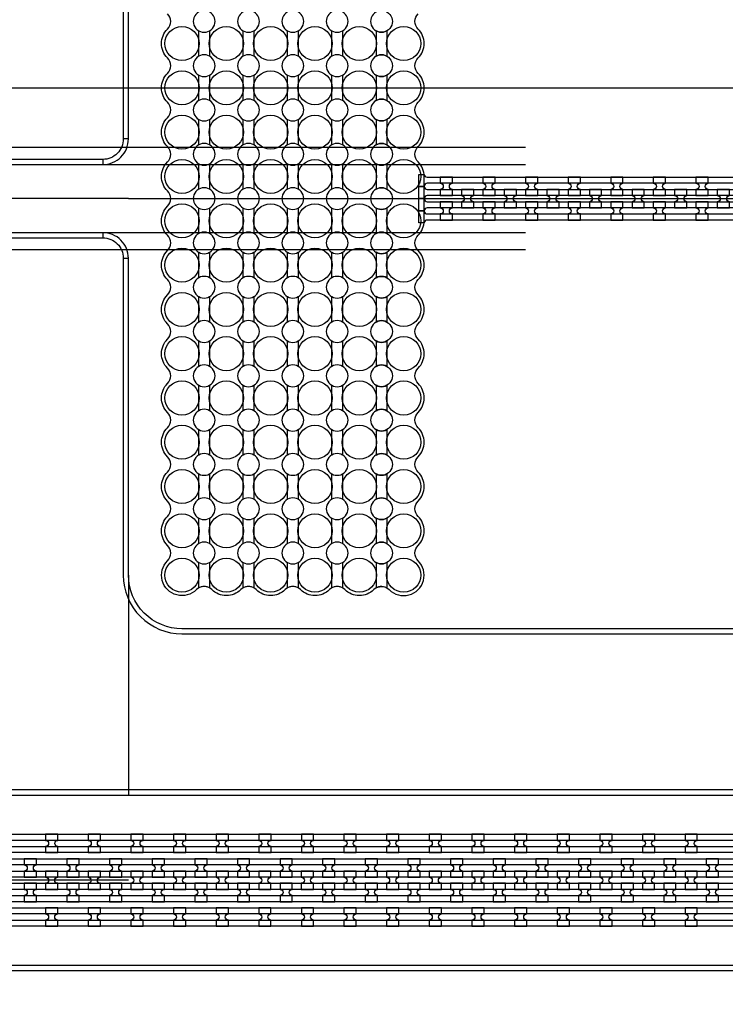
# Model space of a CAD drawing. Extents: x -63500 to 63500, y -63500 to 63500.
# Tile 69 of 256: x 8862 to 13000, y -30378 to -24600. Entities that reach past the tile are written whole.
import ezdxf

# ---------------------------------------------------------------- set-up
doc = ezdxf.new("R2010")
doc.units = 13
doc.header["$MEASUREMENT"] = 0
for name, color, linetype in [('1_Metal', 2, 'Continuous'), ('2_Electrodes', 5, 'Continuous'), ('3_Outline', 4, 'Continuous')]:
    doc.layers.add(name, color=color, linetype=linetype)

msp = doc.modelspace()

# ---------------------------------------------------------------- linework, layer by layer
for p, q in [((0, -25000), (34000, -25000)), ((11827.8, -25349.7), (6544.9, -25349.7)), ((6089.4, -25449.7), (11827.8, -25449.7)), ((9500, -25649.7), (6500, -25649.7)), ((9500, -25649.7), (11234, -25649.7)), ((11234, -25649.7), (19398.2, -25649.7)), ((11827.8, -25849.7), (6089.4, -25849.7)), ((11827.8, -25949.7), (6481.9, -25949.7)), ((9500, -27859.7), (9500, -29149.7)), ((9500, -29649.7), (-9000, -29649.7))]:
    msp.add_line(p, q)
for radius in [50000, 47500, 45000]:
    msp.add_circle((0, 0), radius)
at = {"layer": '1_Metal'}
for points in [[(-50000, 0, 1), (50000, 0), (51000, 0, -1), (-51000, 0)], [(-9000, -29739.7), (17984, -29739.7, 0.414214), (19824, -27899.7), (19824, -27399.7, 0.414214), (17984, -25559.7), (16752, -25559.7, 0.414214), (16734, -25577.7), (16734, -25577.7), (16703.4, -25577.7), (16703.4, -25507.5), (16733.4, -25507.5, 0.384752), (16751.3, -25523.7), (17984, -25523.7, -0.414214), (19860, -27399.7), (19860, -27899.7, -0.414214), (17984, -29775.7), (-9000, -29775.7)], [(11400, -25631.7), (11400, -25595.7, -0.414214), (11382, -25577.7), (11382, -25577.7, -0.414214), (11400, -25559.7), (11400, -25523.7), (11328, -25523.7), (11328, -25559.7, -0.414214), (11346, -25577.7), (11346, -25577.7, -0.414214), (11328, -25595.7), (11328, -25631.7)], [(11650, -25631.7), (11650, -25595.7, -0.414214), (11632, -25577.7), (11632, -25577.7, -0.414214), (11650, -25559.7), (11650, -25523.7), (11578, -25523.7), (11578, -25559.7, -0.414214), (11596, -25577.7), (11596, -25577.7, -0.414214), (11578, -25595.7), (11578, -25631.7)], [(11900, -25631.7), (11900, -25595.7, -0.414214), (11882, -25577.7), (11882, -25577.7, -0.414214), (11900, -25559.7), (11900, -25523.7), (11828, -25523.7), (11828, -25559.7, -0.414214), (11846, -25577.7), (11846, -25577.7, -0.414214), (11828, -25595.7), (11828, -25631.7)], [(12150, -25631.7), (12150, -25595.7, -0.414214), (12132, -25577.7), (12132, -25577.7, -0.414214), (12150, -25559.7), (12150, -25523.7), (12078, -25523.7), (12078, -25559.7, -0.414214), (12096, -25577.7), (12096, -25577.7, -0.414214), (12078, -25595.7), (12078, -25631.7)], [(12400, -25631.7), (12400, -25595.7, -0.414214), (12382, -25577.7), (12382, -25577.7, -0.414214), (12400, -25559.7), (12400, -25523.7), (12328, -25523.7), (12328, -25559.7, -0.414214), (12346, -25577.7), (12346, -25577.7, -0.414214), (12328, -25595.7), (12328, -25631.7)], [(12650, -25631.7), (12650, -25595.7, -0.414214), (12632, -25577.7), (12632, -25577.7, -0.414214), (12650, -25559.7), (12650, -25523.7), (12578, -25523.7), (12578, -25559.7, -0.414214), (12596, -25577.7), (12596, -25577.7, -0.414214), (12578, -25595.7), (12578, -25631.7)], [(12900, -25631.7), (12900, -25595.7, -0.414214), (12882, -25577.7), (12882, -25577.7, -0.414214), (12900, -25559.7), (12900, -25523.7), (12828, -25523.7), (12828, -25559.7, -0.414214), (12846, -25577.7), (12846, -25577.7, -0.414214), (12828, -25595.7), (12828, -25631.7)], [(-9000, -29667.7), (-8596, -29667.7), (-8596, -29667.7), (17984, -29667.7, 0.414214), (19752, -27899.7), (19752, -27399.7, 0.414214), (17984, -25631.7), (16752, -25631.7, 0.414214), (16734, -25649.7), (16734, -25649.7), (16703.4, -25649.7), (16703.4, -25577.7), (16734, -25577.7, 0.414214), (16752, -25595.7), (17984, -25595.7, -0.414214), (19788, -27399.7), (19788, -27899.7, -0.414214), (17984, -29703.7), (-8596, -29703.7), (-9000, -29703.7)], [(11525, -25595.7), (11453, -25595.7), (11453, -25631.7, -0.414214), (11471, -25649.7), (11471, -25649.7, -0.414214), (11453, -25667.7), (11453, -25703.7), (11525, -25703.7), (11525, -25667.7, -0.414214), (11507, -25649.7), (11507, -25649.7, -0.414214), (11525, -25631.7), (11525, -25595.7)], [(11775, -25595.7), (11703, -25595.7), (11703, -25631.7, -0.414214), (11721, -25649.7), (11721, -25649.7, -0.414214), (11703, -25667.7), (11703, -25703.7), (11775, -25703.7), (11775, -25667.7, -0.414214), (11757, -25649.7), (11757, -25649.7, -0.414214), (11775, -25631.7), (11775, -25595.7)], [(12025, -25595.7), (11953, -25595.7), (11953, -25631.7, -0.414214), (11971, -25649.7), (11971, -25649.7, -0.414214), (11953, -25667.7), (11953, -25703.7), (12025, -25703.7), (12025, -25667.7, -0.414214), (12007, -25649.7), (12007, -25649.7, -0.414214), (12025, -25631.7), (12025, -25595.7)], [(12275, -25595.7), (12203, -25595.7), (12203, -25631.7, -0.414214), (12221, -25649.7), (12221, -25649.7, -0.414214), (12203, -25667.7), (12203, -25703.7), (12275, -25703.7), (12275, -25667.7, -0.414214), (12257, -25649.7), (12257, -25649.7, -0.414214), (12275, -25631.7), (12275, -25595.7)], [(12525, -25595.7), (12453, -25595.7), (12453, -25631.7, -0.414214), (12471, -25649.7), (12471, -25649.7, -0.414214), (12453, -25667.7), (12453, -25703.7), (12525, -25703.7), (12525, -25667.7, -0.414214), (12507, -25649.7), (12507, -25649.7, -0.414214), (12525, -25631.7), (12525, -25595.7)], [(12775, -25595.7), (12703, -25595.7), (12703, -25631.7, -0.414214), (12721, -25649.7), (12721, -25649.7, -0.414214), (12703, -25667.7), (12703, -25703.7), (12775, -25703.7), (12775, -25667.7, -0.414214), (12757, -25649.7), (12757, -25649.7, -0.414214), (12775, -25631.7), (12775, -25595.7)], [(13025, -25595.7), (12953, -25595.7), (12953, -25631.7, -0.414214), (12971, -25649.7), (12971, -25649.7, -0.414214), (12953, -25667.7), (12953, -25703.7), (13025, -25703.7), (13025, -25667.7, -0.414214), (13007, -25649.7), (13007, -25649.7, -0.414214), (13025, -25631.7), (13025, -25595.7)], [(-9000, -29595.7), (-8596, -29595.7), (17984, -29595.7, 0.414214), (19680, -27899.7), (19680, -27399.7, 0.414214), (17984, -25703.7), (16752, -25703.7, 0.414214), (16734, -25721.7), (16734, -25721.7), (16703.4, -25721.7), (16703.4, -25649.7), (16734, -25649.7, 0.414214), (16752, -25667.7), (17984, -25667.7, -0.414214), (19716, -27399.7), (19716, -27899.7, -0.414214), (17984, -29631.7), (-8596, -29631.7), (-9000, -29631.7)], [(11400, -25667.7), (11328, -25667.7), (11328, -25703.7, -0.414214), (11346, -25721.7), (11346, -25721.7, -0.414214), (11328, -25739.7), (11328, -25775.7), (11400, -25775.7), (11400, -25739.7, -0.414214), (11382, -25721.7), (11382, -25721.7, -0.414214), (11400, -25703.7), (11400, -25667.7)], [(11650, -25667.7), (11578, -25667.7), (11578, -25703.7, -0.414214), (11596, -25721.7), (11596, -25721.7, -0.414214), (11578, -25739.7), (11578, -25775.7), (11650, -25775.7), (11650, -25739.7, -0.414214), (11632, -25721.7), (11632, -25721.7, -0.414214), (11650, -25703.7), (11650, -25667.7)], [(11900, -25667.7), (11828, -25667.7), (11828, -25703.7, -0.414214), (11846, -25721.7), (11846, -25721.7, -0.414214), (11828, -25739.7), (11828, -25775.7), (11900, -25775.7), (11900, -25739.7, -0.414214), (11882, -25721.7), (11882, -25721.7, -0.414214), (11900, -25703.7), (11900, -25667.7)], [(12150, -25667.7), (12078, -25667.7), (12078, -25703.7, -0.414214), (12096, -25721.7), (12096, -25721.7, -0.414214), (12078, -25739.7), (12078, -25775.7), (12150, -25775.7), (12150, -25739.7, -0.414214), (12132, -25721.7), (12132, -25721.7, -0.414214), (12150, -25703.7), (12150, -25667.7)], [(12400, -25667.7), (12328, -25667.7), (12328, -25703.7, -0.414214), (12346, -25721.7), (12346, -25721.7, -0.414214), (12328, -25739.7), (12328, -25775.7), (12400, -25775.7), (12400, -25739.7, -0.414214), (12382, -25721.7), (12382, -25721.7, -0.414214), (12400, -25703.7), (12400, -25667.7)], [(12650, -25667.7), (12578, -25667.7), (12578, -25703.7, -0.414214), (12596, -25721.7), (12596, -25721.7, -0.414214), (12578, -25739.7), (12578, -25775.7), (12650, -25775.7), (12650, -25739.7, -0.414214), (12632, -25721.7), (12632, -25721.7, -0.414214), (12650, -25703.7), (12650, -25667.7)], [(12900, -25667.7), (12828, -25667.7), (12828, -25703.7, -0.414214), (12846, -25721.7), (12846, -25721.7, -0.414214), (12828, -25739.7), (12828, -25775.7), (12900, -25775.7), (12900, -25739.7, -0.414214), (12882, -25721.7), (12882, -25721.7, -0.414214), (12900, -25703.7), (12900, -25667.7)], [(-9000, -29523.7), (-8596, -29523.7), (17984, -29523.7, 0.414214), (19608, -27899.7), (19608, -27399.7, 0.414214), (17984, -25775.7), (16751.3, -25775.7, 0.384752), (16733.4, -25791.9), (16703.4, -25791.9), (16703.4, -25721.7), (16734, -25721.7, 0.414214), (16752, -25739.7), (17984, -25739.7, -0.414214), (19644, -27399.7), (19644, -27899.7, -0.414214), (17984, -29559.7), (-8596, -29559.7), (-9000, -29559.7)], [(9014, -29487.6), (9086, -29487.6), (9086, -29451.6, -0.414214), (9068, -29433.6), (9068, -29433.6, -0.414214), (9086, -29415.6), (9086, -29379.6), (9014, -29379.6), (9014, -29415.6, -0.414214), (9032, -29433.6), (9032, -29433.6, -0.414214), (9014, -29451.6)], [(9264, -29487.6), (9336, -29487.6), (9336, -29451.6, -0.414214), (9318, -29433.6), (9318, -29433.6, -0.414214), (9336, -29415.6), (9336, -29379.6), (9264, -29379.6), (9264, -29415.6, -0.414214), (9282, -29433.6), (9282, -29433.6, -0.414214), (9264, -29451.6)], [(9514, -29487.6), (9586, -29487.6), (9586, -29451.6, -0.414214), (9568, -29433.6), (9568, -29433.6, -0.414214), (9586, -29415.6), (9586, -29379.6), (9514, -29379.6), (9514, -29415.6, -0.414214), (9532, -29433.6), (9532, -29433.6, -0.414214), (9514, -29451.6)], [(9764, -29487.6), (9836, -29487.6), (9836, -29451.6, -0.414214), (9818, -29433.6), (9818, -29433.6, -0.414214), (9836, -29415.6), (9836, -29379.6), (9764, -29379.6), (9764, -29415.6, -0.414214), (9782, -29433.6), (9782, -29433.6, -0.414214), (9764, -29451.6)], [(10014, -29487.6), (10086, -29487.6), (10086, -29451.6, -0.414214), (10068, -29433.6), (10068, -29433.6, -0.414214), (10086, -29415.6), (10086, -29379.6), (10014, -29379.6), (10014, -29415.6, -0.414214), (10032, -29433.6), (10032, -29433.6, -0.414214), (10014, -29451.6)], [(10264, -29487.6), (10336, -29487.6), (10336, -29451.6, -0.414214), (10318, -29433.6), (10318, -29433.6, -0.414214), (10336, -29415.6), (10336, -29379.6), (10264, -29379.6), (10264, -29415.6, -0.414214), (10282, -29433.6), (10282, -29433.6, -0.414214), (10264, -29451.6)], [(10514, -29487.6), (10586, -29487.6), (10586, -29451.6, -0.414214), (10568, -29433.6), (10568, -29433.6, -0.414214), (10586, -29415.6), (10586, -29379.6), (10514, -29379.6), (10514, -29415.6, -0.414214), (10532, -29433.6), (10532, -29433.6, -0.414214), (10514, -29451.6)], [(10764, -29487.6), (10836, -29487.6), (10836, -29451.6, -0.414214), (10818, -29433.6), (10818, -29433.6, -0.414214), (10836, -29415.6), (10836, -29379.6), (10764, -29379.6), (10764, -29415.6, -0.414214), (10782, -29433.6), (10782, -29433.6, -0.414214), (10764, -29451.6)], [(11014, -29487.6), (11086, -29487.6), (11086, -29451.6, -0.414214), (11068, -29433.6), (11068, -29433.6, -0.414214), (11086, -29415.6), (11086, -29379.6), (11014, -29379.6), (11014, -29415.6, -0.414214), (11032, -29433.6), (11032, -29433.6, -0.414214), (11014, -29451.6)], [(11264, -29487.6), (11336, -29487.6), (11336, -29451.6, -0.414214), (11318, -29433.6), (11318, -29433.6, -0.414214), (11336, -29415.6), (11336, -29379.6), (11264, -29379.6), (11264, -29415.6, -0.414214), (11282, -29433.6), (11282, -29433.6, -0.414214), (11264, -29451.6)], [(11514, -29487.6), (11586, -29487.6), (11586, -29451.6, -0.414214), (11568, -29433.6), (11568, -29433.6, -0.414214), (11586, -29415.6), (11586, -29379.6), (11514, -29379.6), (11514, -29415.6, -0.414214), (11532, -29433.6), (11532, -29433.6, -0.414214), (11514, -29451.6)], [(11764, -29487.6), (11836, -29487.6), (11836, -29451.6, -0.414214), (11818, -29433.6), (11818, -29433.6, -0.414214), (11836, -29415.6), (11836, -29379.6), (11764, -29379.6), (11764, -29415.6, -0.414214), (11782, -29433.6), (11782, -29433.6, -0.414214), (11764, -29451.6)], [(12014, -29487.6), (12086, -29487.6), (12086, -29451.6, -0.414214), (12068, -29433.6), (12068, -29433.6, -0.414214), (12086, -29415.6), (12086, -29379.6), (12014, -29379.6), (12014, -29415.6, -0.414214), (12032, -29433.6), (12032, -29433.6, -0.414214), (12014, -29451.6)], [(12264, -29487.6), (12336, -29487.6), (12336, -29451.6, -0.414214), (12318, -29433.6), (12318, -29433.6, -0.414214), (12336, -29415.6), (12336, -29379.6), (12264, -29379.6), (12264, -29415.6, -0.414214), (12282, -29433.6), (12282, -29433.6, -0.414214), (12264, -29451.6)], [(12514, -29487.6), (12586, -29487.6), (12586, -29451.6, -0.414214), (12568, -29433.6), (12568, -29433.6, -0.414214), (12586, -29415.6), (12586, -29379.6), (12514, -29379.6), (12514, -29415.6, -0.414214), (12532, -29433.6), (12532, -29433.6, -0.414214), (12514, -29451.6)], [(12764, -29487.6), (12836, -29487.6), (12836, -29451.6, -0.414214), (12818, -29433.6), (12818, -29433.6, -0.414214), (12836, -29415.6), (12836, -29379.6), (12764, -29379.6), (12764, -29415.6, -0.414214), (12782, -29433.6), (12782, -29433.6, -0.414214), (12764, -29451.6)], [(8960.8, -29631.6), (8960.8, -29595.6, -0.414214), (8942.8, -29577.6), (8942.8, -29577.6, -0.414214), (8960.8, -29559.6), (8960.8, -29523.6), (8888.8, -29523.6), (8888.8, -29559.6, -0.414214), (8906.8, -29577.6), (8906.8, -29577.6, -0.414214), (8888.8, -29595.6), (8888.8, -29631.6)], [(9210.8, -29631.6), (9210.8, -29595.6, -0.414214), (9192.8, -29577.6), (9192.8, -29577.6, -0.414214), (9210.8, -29559.6), (9210.8, -29523.6), (9138.8, -29523.6), (9138.8, -29559.6, -0.414214), (9156.8, -29577.6), (9156.8, -29577.6, -0.414214), (9138.8, -29595.6), (9138.8, -29631.6)], [(9460.8, -29631.6), (9460.8, -29595.6, -0.414214), (9442.8, -29577.6), (9442.8, -29577.6, -0.414214), (9460.8, -29559.6), (9460.8, -29523.6), (9388.8, -29523.6), (9388.8, -29559.6, -0.414214), (9406.8, -29577.6), (9406.8, -29577.6, -0.414214), (9388.8, -29595.6), (9388.8, -29631.6)], [(9710.8, -29631.6), (9710.8, -29595.6, -0.414214), (9692.8, -29577.6), (9692.8, -29577.6, -0.414214), (9710.8, -29559.6), (9710.8, -29523.6), (9638.8, -29523.6), (9638.8, -29559.6, -0.414214), (9656.8, -29577.6), (9656.8, -29577.6, -0.414214), (9638.8, -29595.6), (9638.8, -29631.6)], [(9960.8, -29631.6), (9960.8, -29595.6, -0.414214), (9942.8, -29577.6), (9942.8, -29577.6, -0.414214), (9960.8, -29559.6), (9960.8, -29523.6), (9888.8, -29523.6), (9888.8, -29559.6, -0.414214), (9906.8, -29577.6), (9906.8, -29577.6, -0.414214), (9888.8, -29595.6), (9888.8, -29631.6)], [(10210.8, -29631.6), (10210.8, -29595.6, -0.414214), (10192.8, -29577.6), (10192.8, -29577.6, -0.414214), (10210.8, -29559.6), (10210.8, -29523.6), (10138.8, -29523.6), (10138.8, -29559.6, -0.414214), (10156.8, -29577.6), (10156.8, -29577.6, -0.414214), (10138.8, -29595.6), (10138.8, -29631.6)], [(10460.8, -29631.6), (10460.8, -29595.6, -0.414214), (10442.8, -29577.6), (10442.8, -29577.6, -0.414214), (10460.8, -29559.6), (10460.8, -29523.6), (10388.8, -29523.6), (10388.8, -29559.6, -0.414214), (10406.8, -29577.6), (10406.8, -29577.6, -0.414214), (10388.8, -29595.6), (10388.8, -29631.6)], [(10710.8, -29631.6), (10710.8, -29595.6, -0.414214), (10692.8, -29577.6), (10692.8, -29577.6, -0.414214), (10710.8, -29559.6), (10710.8, -29523.6), (10638.8, -29523.6), (10638.8, -29559.6, -0.414214), (10656.8, -29577.6), (10656.8, -29577.6, -0.414214), (10638.8, -29595.6), (10638.8, -29631.6)], [(10960.8, -29631.6), (10960.8, -29595.6, -0.414214), (10942.8, -29577.6), (10942.8, -29577.6, -0.414214), (10960.8, -29559.6), (10960.8, -29523.6), (10888.8, -29523.6), (10888.8, -29559.6, -0.414214), (10906.8, -29577.6), (10906.8, -29577.6, -0.414214), (10888.8, -29595.6), (10888.8, -29631.6)], [(11210.8, -29631.6), (11210.8, -29595.6, -0.414214), (11192.8, -29577.6), (11192.8, -29577.6, -0.414214), (11210.8, -29559.6), (11210.8, -29523.6), (11138.8, -29523.6), (11138.8, -29559.6, -0.414214), (11156.8, -29577.6), (11156.8, -29577.6, -0.414214), (11138.8, -29595.6), (11138.8, -29631.6)], [(11460.8, -29631.6), (11460.8, -29595.6, -0.414214), (11442.8, -29577.6), (11442.8, -29577.6, -0.414214), (11460.8, -29559.6), (11460.8, -29523.6), (11388.8, -29523.6), (11388.8, -29559.6, -0.414214), (11406.8, -29577.6), (11406.8, -29577.6, -0.414214), (11388.8, -29595.6), (11388.8, -29631.6)], [(11710.8, -29631.6), (11710.8, -29595.6, -0.414214), (11692.8, -29577.6), (11692.8, -29577.6, -0.414214), (11710.8, -29559.6), (11710.8, -29523.6), (11638.8, -29523.6), (11638.8, -29559.6, -0.414214), (11656.8, -29577.6), (11656.8, -29577.6, -0.414214), (11638.8, -29595.6), (11638.8, -29631.6)], [(11960.8, -29631.6), (11960.8, -29595.6, -0.414214), (11942.8, -29577.6), (11942.8, -29577.6, -0.414214), (11960.8, -29559.6), (11960.8, -29523.6), (11888.8, -29523.6), (11888.8, -29559.6, -0.414214), (11906.8, -29577.6), (11906.8, -29577.6, -0.414214), (11888.8, -29595.6), (11888.8, -29631.6)], [(12210.8, -29631.6), (12210.8, -29595.6, -0.414214), (12192.8, -29577.6), (12192.8, -29577.6, -0.414214), (12210.8, -29559.6), (12210.8, -29523.6), (12138.8, -29523.6), (12138.8, -29559.6, -0.414214), (12156.8, -29577.6), (12156.8, -29577.6, -0.414214), (12138.8, -29595.6), (12138.8, -29631.6)], [(12460.8, -29631.6), (12460.8, -29595.6, -0.414214), (12442.8, -29577.6), (12442.8, -29577.6, -0.414214), (12460.8, -29559.6), (12460.8, -29523.6), (12388.8, -29523.6), (12388.8, -29559.6, -0.414214), (12406.8, -29577.6), (12406.8, -29577.6, -0.414214), (12388.8, -29595.6), (12388.8, -29631.6)], [(12710.8, -29631.6), (12710.8, -29595.6, -0.414214), (12692.8, -29577.6), (12692.8, -29577.6, -0.414214), (12710.8, -29559.6), (12710.8, -29523.6), (12638.8, -29523.6), (12638.8, -29559.6, -0.414214), (12656.8, -29577.6), (12656.8, -29577.6, -0.414214), (12638.8, -29595.6), (12638.8, -29631.6)], [(12960.8, -29631.6), (12960.8, -29595.6, -0.414214), (12942.8, -29577.6), (12942.8, -29577.6, -0.414214), (12960.8, -29559.6), (12960.8, -29523.6), (12888.8, -29523.6), (12888.8, -29559.6, -0.414214), (12906.8, -29577.6), (12906.8, -29577.6, -0.414214), (12888.8, -29595.6), (12888.8, -29631.6)], [(9085.8, -29595.6), (9013.8, -29595.6), (9013.8, -29631.6, -0.414214), (9031.8, -29649.6), (9031.8, -29649.6, -0.414214), (9013.8, -29667.6), (9013.8, -29703.6), (9085.8, -29703.6), (9085.8, -29667.6, -0.414214), (9067.8, -29649.6), (9067.8, -29649.6, -0.414214), (9085.8, -29631.6), (9085.8, -29595.6)], [(9335.8, -29595.6), (9263.8, -29595.6), (9263.8, -29631.6, -0.414214), (9281.8, -29649.6), (9281.8, -29649.6, -0.414214), (9263.8, -29667.6), (9263.8, -29703.6), (9335.8, -29703.6), (9335.8, -29667.6, -0.414214), (9317.8, -29649.6), (9317.8, -29649.6, -0.414214), (9335.8, -29631.6), (9335.8, -29595.6)], [(9585.8, -29595.6), (9513.8, -29595.6), (9513.8, -29631.6, -0.414214), (9531.8, -29649.6), (9531.8, -29649.6, -0.414214), (9513.8, -29667.6), (9513.8, -29703.6), (9585.8, -29703.6), (9585.8, -29667.6, -0.414214), (9567.8, -29649.6), (9567.8, -29649.6, -0.414214), (9585.8, -29631.6), (9585.8, -29595.6)], [(9835.8, -29595.6), (9763.8, -29595.6), (9763.8, -29631.6, -0.414214), (9781.8, -29649.6), (9781.8, -29649.6, -0.414214), (9763.8, -29667.6), (9763.8, -29703.6), (9835.8, -29703.6), (9835.8, -29667.6, -0.414214), (9817.8, -29649.6), (9817.8, -29649.6, -0.414214), (9835.8, -29631.6), (9835.8, -29595.6)], [(10085.8, -29595.6), (10013.8, -29595.6), (10013.8, -29631.6, -0.414214), (10031.8, -29649.6), (10031.8, -29649.6, -0.414214), (10013.8, -29667.6), (10013.8, -29703.6), (10085.8, -29703.6), (10085.8, -29667.6, -0.414214), (10067.8, -29649.6), (10067.8, -29649.6, -0.414214), (10085.8, -29631.6), (10085.8, -29595.6)], [(10335.8, -29595.6), (10263.8, -29595.6), (10263.8, -29631.6, -0.414214), (10281.8, -29649.6), (10281.8, -29649.6, -0.414214), (10263.8, -29667.6), (10263.8, -29703.6), (10335.8, -29703.6), (10335.8, -29667.6, -0.414214), (10317.8, -29649.6), (10317.8, -29649.6, -0.414214), (10335.8, -29631.6), (10335.8, -29595.6)], [(10585.8, -29595.6), (10513.8, -29595.6), (10513.8, -29631.6, -0.414214), (10531.8, -29649.6), (10531.8, -29649.6, -0.414214), (10513.8, -29667.6), (10513.8, -29703.6), (10585.8, -29703.6), (10585.8, -29667.6, -0.414214), (10567.8, -29649.6), (10567.8, -29649.6, -0.414214), (10585.8, -29631.6), (10585.8, -29595.6)], [(10835.8, -29595.6), (10763.8, -29595.6), (10763.8, -29631.6, -0.414214), (10781.8, -29649.6), (10781.8, -29649.6, -0.414214), (10763.8, -29667.6), (10763.8, -29703.6), (10835.8, -29703.6), (10835.8, -29667.6, -0.414214), (10817.8, -29649.6), (10817.8, -29649.6, -0.414214), (10835.8, -29631.6), (10835.8, -29595.6)], [(11085.8, -29595.6), (11013.8, -29595.6), (11013.8, -29631.6, -0.414214), (11031.8, -29649.6), (11031.8, -29649.6, -0.414214), (11013.8, -29667.6), (11013.8, -29703.6), (11085.8, -29703.6), (11085.8, -29667.6, -0.414214), (11067.8, -29649.6), (11067.8, -29649.6, -0.414214), (11085.8, -29631.6), (11085.8, -29595.6)], [(11335.8, -29595.6), (11263.8, -29595.6), (11263.8, -29631.6, -0.414214), (11281.8, -29649.6), (11281.8, -29649.6, -0.414214), (11263.8, -29667.6), (11263.8, -29703.6), (11335.8, -29703.6), (11335.8, -29667.6, -0.414214), (11317.8, -29649.6), (11317.8, -29649.6, -0.414214), (11335.8, -29631.6), (11335.8, -29595.6)], [(11585.8, -29595.6), (11513.8, -29595.6), (11513.8, -29631.6, -0.414214), (11531.8, -29649.6), (11531.8, -29649.6, -0.414214), (11513.8, -29667.6), (11513.8, -29703.6), (11585.8, -29703.6), (11585.8, -29667.6, -0.414214), (11567.8, -29649.6), (11567.8, -29649.6, -0.414214), (11585.8, -29631.6), (11585.8, -29595.6)], [(11835.8, -29595.6), (11763.8, -29595.6), (11763.8, -29631.6, -0.414214), (11781.8, -29649.6), (11781.8, -29649.6, -0.414214), (11763.8, -29667.6), (11763.8, -29703.6), (11835.8, -29703.6), (11835.8, -29667.6, -0.414214), (11817.8, -29649.6), (11817.8, -29649.6, -0.414214), (11835.8, -29631.6), (11835.8, -29595.6)], [(12085.8, -29595.6), (12013.8, -29595.6), (12013.8, -29631.6, -0.414214), (12031.8, -29649.6), (12031.8, -29649.6, -0.414214), (12013.8, -29667.6), (12013.8, -29703.6), (12085.8, -29703.6), (12085.8, -29667.6, -0.414214), (12067.8, -29649.6), (12067.8, -29649.6, -0.414214), (12085.8, -29631.6), (12085.8, -29595.6)], [(12335.8, -29595.6), (12263.8, -29595.6), (12263.8, -29631.6, -0.414214), (12281.8, -29649.6), (12281.8, -29649.6, -0.414214), (12263.8, -29667.6), (12263.8, -29703.6), (12335.8, -29703.6), (12335.8, -29667.6, -0.414214), (12317.8, -29649.6), (12317.8, -29649.6, -0.414214), (12335.8, -29631.6), (12335.8, -29595.6)], [(12585.8, -29595.6), (12513.8, -29595.6), (12513.8, -29631.6, -0.414214), (12531.8, -29649.6), (12531.8, -29649.6, -0.414214), (12513.8, -29667.6), (12513.8, -29703.6), (12585.8, -29703.6), (12585.8, -29667.6, -0.414214), (12567.8, -29649.6), (12567.8, -29649.6, -0.414214), (12585.8, -29631.6), (12585.8, -29595.6)], [(12835.8, -29595.6), (12763.8, -29595.6), (12763.8, -29631.6, -0.414214), (12781.8, -29649.6), (12781.8, -29649.6, -0.414214), (12763.8, -29667.6), (12763.8, -29703.6), (12835.8, -29703.6), (12835.8, -29667.6, -0.414214), (12817.8, -29649.6), (12817.8, -29649.6, -0.414214), (12835.8, -29631.6), (12835.8, -29595.6)], [(8960.8, -29667.6), (8888.8, -29667.6), (8888.8, -29703.6, -0.414214), (8906.8, -29721.6), (8906.8, -29721.6, -0.414214), (8888.8, -29739.6), (8888.8, -29775.6), (8960.8, -29775.6), (8960.8, -29739.6, -0.414214), (8942.8, -29721.6), (8942.8, -29721.6, -0.414214), (8960.8, -29703.6), (8960.8, -29667.6)], [(9210.8, -29667.6), (9138.8, -29667.6), (9138.8, -29703.6, -0.414214), (9156.8, -29721.6), (9156.8, -29721.6, -0.414214), (9138.8, -29739.6), (9138.8, -29775.6), (9210.8, -29775.6), (9210.8, -29739.6, -0.414214), (9192.8, -29721.6), (9192.8, -29721.6, -0.414214), (9210.8, -29703.6), (9210.8, -29667.6)], [(9460.8, -29667.6), (9388.8, -29667.6), (9388.8, -29703.6, -0.414214), (9406.8, -29721.6), (9406.8, -29721.6, -0.414214), (9388.8, -29739.6), (9388.8, -29775.6), (9460.8, -29775.6), (9460.8, -29739.6, -0.414214), (9442.8, -29721.6), (9442.8, -29721.6, -0.414214), (9460.8, -29703.6), (9460.8, -29667.6)], [(9710.8, -29667.6), (9638.8, -29667.6), (9638.8, -29703.6, -0.414214), (9656.8, -29721.6), (9656.8, -29721.6, -0.414214), (9638.8, -29739.6), (9638.8, -29775.6), (9710.8, -29775.6), (9710.8, -29739.6, -0.414214), (9692.8, -29721.6), (9692.8, -29721.6, -0.414214), (9710.8, -29703.6), (9710.8, -29667.6)], [(9960.8, -29667.6), (9888.8, -29667.6), (9888.8, -29703.6, -0.414214), (9906.8, -29721.6), (9906.8, -29721.6, -0.414214), (9888.8, -29739.6), (9888.8, -29775.6), (9960.8, -29775.6), (9960.8, -29739.6, -0.414214), (9942.8, -29721.6), (9942.8, -29721.6, -0.414214), (9960.8, -29703.6), (9960.8, -29667.6)], [(10210.8, -29667.6), (10138.8, -29667.6), (10138.8, -29703.6, -0.414214), (10156.8, -29721.6), (10156.8, -29721.6, -0.414214), (10138.8, -29739.6), (10138.8, -29775.6), (10210.8, -29775.6), (10210.8, -29739.6, -0.414214), (10192.8, -29721.6), (10192.8, -29721.6, -0.414214), (10210.8, -29703.6), (10210.8, -29667.6)], [(10460.8, -29667.6), (10388.8, -29667.6), (10388.8, -29703.6, -0.414214), (10406.8, -29721.6), (10406.8, -29721.6, -0.414214), (10388.8, -29739.6), (10388.8, -29775.6), (10460.8, -29775.6), (10460.8, -29739.6, -0.414214), (10442.8, -29721.6), (10442.8, -29721.6, -0.414214), (10460.8, -29703.6), (10460.8, -29667.6)], [(10710.8, -29667.6), (10638.8, -29667.6), (10638.8, -29703.6, -0.414214), (10656.8, -29721.6), (10656.8, -29721.6, -0.414214), (10638.8, -29739.6), (10638.8, -29775.6), (10710.8, -29775.6), (10710.8, -29739.6, -0.414214), (10692.8, -29721.6), (10692.8, -29721.6, -0.414214), (10710.8, -29703.6), (10710.8, -29667.6)], [(10960.8, -29667.6), (10888.8, -29667.6), (10888.8, -29703.6, -0.414214), (10906.8, -29721.6), (10906.8, -29721.6, -0.414214), (10888.8, -29739.6), (10888.8, -29775.6), (10960.8, -29775.6), (10960.8, -29739.6, -0.414214), (10942.8, -29721.6), (10942.8, -29721.6, -0.414214), (10960.8, -29703.6), (10960.8, -29667.6)], [(11210.8, -29667.6), (11138.8, -29667.6), (11138.8, -29703.6, -0.414214), (11156.8, -29721.6), (11156.8, -29721.6, -0.414214), (11138.8, -29739.6), (11138.8, -29775.6), (11210.8, -29775.6), (11210.8, -29739.6, -0.414214), (11192.8, -29721.6), (11192.8, -29721.6, -0.414214), (11210.8, -29703.6), (11210.8, -29667.6)], [(11460.8, -29667.6), (11388.8, -29667.6), (11388.8, -29703.6, -0.414214), (11406.8, -29721.6), (11406.8, -29721.6, -0.414214), (11388.8, -29739.6), (11388.8, -29775.6), (11460.8, -29775.6), (11460.8, -29739.6, -0.414214), (11442.8, -29721.6), (11442.8, -29721.6, -0.414214), (11460.8, -29703.6), (11460.8, -29667.6)], [(11710.8, -29667.6), (11638.8, -29667.6), (11638.8, -29703.6, -0.414214), (11656.8, -29721.6), (11656.8, -29721.6, -0.414214), (11638.8, -29739.6), (11638.8, -29775.6), (11710.8, -29775.6), (11710.8, -29739.6, -0.414214), (11692.8, -29721.6), (11692.8, -29721.6, -0.414214), (11710.8, -29703.6), (11710.8, -29667.6)], [(11960.8, -29667.6), (11888.8, -29667.6), (11888.8, -29703.6, -0.414214), (11906.8, -29721.6), (11906.8, -29721.6, -0.414214), (11888.8, -29739.6), (11888.8, -29775.6), (11960.8, -29775.6), (11960.8, -29739.6, -0.414214), (11942.8, -29721.6), (11942.8, -29721.6, -0.414214), (11960.8, -29703.6), (11960.8, -29667.6)], [(12210.8, -29667.6), (12138.8, -29667.6), (12138.8, -29703.6, -0.414214), (12156.8, -29721.6), (12156.8, -29721.6, -0.414214), (12138.8, -29739.6), (12138.8, -29775.6), (12210.8, -29775.6), (12210.8, -29739.6, -0.414214), (12192.8, -29721.6), (12192.8, -29721.6, -0.414214), (12210.8, -29703.6), (12210.8, -29667.6)], [(12460.8, -29667.6), (12388.8, -29667.6), (12388.8, -29703.6, -0.414214), (12406.8, -29721.6), (12406.8, -29721.6, -0.414214), (12388.8, -29739.6), (12388.8, -29775.6), (12460.8, -29775.6), (12460.8, -29739.6, -0.414214), (12442.8, -29721.6), (12442.8, -29721.6, -0.414214), (12460.8, -29703.6), (12460.8, -29667.6)], [(12710.8, -29667.6), (12638.8, -29667.6), (12638.8, -29703.6, -0.414214), (12656.8, -29721.6), (12656.8, -29721.6, -0.414214), (12638.8, -29739.6), (12638.8, -29775.6), (12710.8, -29775.6), (12710.8, -29739.6, -0.414214), (12692.8, -29721.6), (12692.8, -29721.6, -0.414214), (12710.8, -29703.6), (12710.8, -29667.6)], [(12960.8, -29667.6), (12888.8, -29667.6), (12888.8, -29703.6, -0.414214), (12906.8, -29721.6), (12906.8, -29721.6, -0.414214), (12888.8, -29739.6), (12888.8, -29775.6), (12960.8, -29775.6), (12960.8, -29739.6, -0.414214), (12942.8, -29721.6), (12942.8, -29721.6, -0.414214), (12960.8, -29703.6), (12960.8, -29667.6)], [(9013.9, -29919.6), (9085.9, -29919.6), (9085.9, -29883.6, -0.414214), (9067.9, -29865.6), (9067.9, -29865.6, -0.414214), (9085.9, -29847.6), (9085.9, -29811.6), (9013.9, -29811.6), (9013.9, -29847.6, -0.414214), (9031.9, -29865.6), (9031.9, -29865.6, -0.414214), (9013.9, -29883.6)], [(9263.9, -29919.6), (9335.9, -29919.6), (9335.9, -29883.6, -0.414214), (9317.9, -29865.6), (9317.9, -29865.6, -0.414214), (9335.9, -29847.6), (9335.9, -29811.6), (9263.9, -29811.6), (9263.9, -29847.6, -0.414214), (9281.9, -29865.6), (9281.9, -29865.6, -0.414214), (9263.9, -29883.6)], [(9513.9, -29919.6), (9585.9, -29919.6), (9585.9, -29883.6, -0.414214), (9567.9, -29865.6), (9567.9, -29865.6, -0.414214), (9585.9, -29847.6), (9585.9, -29811.6), (9513.9, -29811.6), (9513.9, -29847.6, -0.414214), (9531.9, -29865.6), (9531.9, -29865.6, -0.414214), (9513.9, -29883.6)], [(9763.9, -29919.6), (9835.9, -29919.6), (9835.9, -29883.6, -0.414214), (9817.9, -29865.6), (9817.9, -29865.6, -0.414214), (9835.9, -29847.6), (9835.9, -29811.6), (9763.9, -29811.6), (9763.9, -29847.6, -0.414214), (9781.9, -29865.6), (9781.9, -29865.6, -0.414214), (9763.9, -29883.6)], [(10013.9, -29919.6), (10085.9, -29919.6), (10085.9, -29883.6, -0.414214), (10067.9, -29865.6), (10067.9, -29865.6, -0.414214), (10085.9, -29847.6), (10085.9, -29811.6), (10013.9, -29811.6), (10013.9, -29847.6, -0.414214), (10031.9, -29865.6), (10031.9, -29865.6, -0.414214), (10013.9, -29883.6)], [(10263.9, -29919.6), (10335.9, -29919.6), (10335.9, -29883.6, -0.414214), (10317.9, -29865.6), (10317.9, -29865.6, -0.414214), (10335.9, -29847.6), (10335.9, -29811.6), (10263.9, -29811.6), (10263.9, -29847.6, -0.414214), (10281.9, -29865.6), (10281.9, -29865.6, -0.414214), (10263.9, -29883.6)], [(10513.9, -29919.6), (10585.9, -29919.6), (10585.9, -29883.6, -0.414214), (10567.9, -29865.6), (10567.9, -29865.6, -0.414214), (10585.9, -29847.6), (10585.9, -29811.6), (10513.9, -29811.6), (10513.9, -29847.6, -0.414214), (10531.9, -29865.6), (10531.9, -29865.6, -0.414214), (10513.9, -29883.6)], [(10763.9, -29919.6), (10835.9, -29919.6), (10835.9, -29883.6, -0.414214), (10817.9, -29865.6), (10817.9, -29865.6, -0.414214), (10835.9, -29847.6), (10835.9, -29811.6), (10763.9, -29811.6), (10763.9, -29847.6, -0.414214), (10781.9, -29865.6), (10781.9, -29865.6, -0.414214), (10763.9, -29883.6)], [(11013.9, -29919.6), (11085.9, -29919.6), (11085.9, -29883.6, -0.414214), (11067.9, -29865.6), (11067.9, -29865.6, -0.414214), (11085.9, -29847.6), (11085.9, -29811.6), (11013.9, -29811.6), (11013.9, -29847.6, -0.414214), (11031.9, -29865.6), (11031.9, -29865.6, -0.414214), (11013.9, -29883.6)], [(11263.9, -29919.6), (11335.9, -29919.6), (11335.9, -29883.6, -0.414214), (11317.9, -29865.6), (11317.9, -29865.6, -0.414214), (11335.9, -29847.6), (11335.9, -29811.6), (11263.9, -29811.6), (11263.9, -29847.6, -0.414214), (11281.9, -29865.6), (11281.9, -29865.6, -0.414214), (11263.9, -29883.6)], [(11513.9, -29919.6), (11585.9, -29919.6), (11585.9, -29883.6, -0.414214), (11567.9, -29865.6), (11567.9, -29865.6, -0.414214), (11585.9, -29847.6), (11585.9, -29811.6), (11513.9, -29811.6), (11513.9, -29847.6, -0.414214), (11531.9, -29865.6), (11531.9, -29865.6, -0.414214), (11513.9, -29883.6)], [(11763.9, -29919.6), (11835.9, -29919.6), (11835.9, -29883.6, -0.414214), (11817.9, -29865.6), (11817.9, -29865.6, -0.414214), (11835.9, -29847.6), (11835.9, -29811.6), (11763.9, -29811.6), (11763.9, -29847.6, -0.414214), (11781.9, -29865.6), (11781.9, -29865.6, -0.414214), (11763.9, -29883.6)], [(12013.9, -29919.6), (12085.9, -29919.6), (12085.9, -29883.6, -0.414214), (12067.9, -29865.6), (12067.9, -29865.6, -0.414214), (12085.9, -29847.6), (12085.9, -29811.6), (12013.9, -29811.6), (12013.9, -29847.6, -0.414214), (12031.9, -29865.6), (12031.9, -29865.6, -0.414214), (12013.9, -29883.6)], [(12263.9, -29919.6), (12335.9, -29919.6), (12335.9, -29883.6, -0.414214), (12317.9, -29865.6), (12317.9, -29865.6, -0.414214), (12335.9, -29847.6), (12335.9, -29811.6), (12263.9, -29811.6), (12263.9, -29847.6, -0.414214), (12281.9, -29865.6), (12281.9, -29865.6, -0.414214), (12263.9, -29883.6)], [(12513.9, -29919.6), (12585.9, -29919.6), (12585.9, -29883.6, -0.414214), (12567.9, -29865.6), (12567.9, -29865.6, -0.414214), (12585.9, -29847.6), (12585.9, -29811.6), (12513.9, -29811.6), (12513.9, -29847.6, -0.414214), (12531.9, -29865.6), (12531.9, -29865.6, -0.414214), (12513.9, -29883.6)], [(12763.9, -29919.6), (12835.9, -29919.6), (12835.9, -29883.6, -0.414214), (12817.9, -29865.6), (12817.9, -29865.6, -0.414214), (12835.9, -29847.6), (12835.9, -29811.6), (12763.9, -29811.6), (12763.9, -29847.6, -0.414214), (12781.9, -29865.6), (12781.9, -29865.6, -0.414214), (12763.9, -29883.6)]]:
    msp.add_lwpolyline(points, format="xyb", close=True, dxfattribs=at)
for points in [[(9976, -24554.4, 1.734808), (9976, -24664.9), (9976, -24814.4, 1.734808), (9976, -24924.9), (9976, -25074.4, 1.734808), (9976, -25184.9), (9976, -25334.4, 1.734808), (9976, -25444.9), (9976, -25594.4, 1.734808), (9976, -25704.9), (9976, -25854.4, 1.734808), (9976, -25964.9), (9976, -26114.4, 1.734808), (9976, -26224.9), (9976, -26374.4, 1.734808), (9976, -26484.9), (9976, -26634.4, 1.734808), (9976, -26744.9), (9976, -26894.4, 1.734808), (9976, -27004.9), (9976, -27154.4, 1.734808), (9976, -27264.9), (9976, -27414.4, 1.734808), (9976, -27524.9), (9976, -27674.4, 1.734808), (9976, -27784.9), (9976, -27934.4, 0.339838), (9898.9, -27944.5, -1), (9729.1, -27774.8, 0.414214), (9729.1, -27684.5, -0.414214), (9729.1, -27514.8, 0.414214), (9729.1, -27424.5, -0.414214), (9729.1, -27254.8, 0.414214), (9729.1, -27164.5, -0.414214), (9729.1, -26994.8, 0.414214), (9729.1, -26904.5, -0.414214), (9729.1, -26734.8, 0.414214), (9729.1, -26644.5, -0.414214), (9729.1, -26474.8, 0.414214), (9729.1, -26384.5, -0.414214), (9729.1, -26214.8, 0.414214), (9729.1, -26124.5, -0.414214), (9729.1, -25954.8, 0.414214), (9729.1, -25864.5, -0.414214), (9729.1, -25694.8, 0.414214), (9729.1, -25604.5, -0.414214), (9729.1, -25434.8, 0.414214), (9729.1, -25344.5, -0.414214), (9729.1, -25174.8, 0.414214), (9729.1, -25084.5, -0.414214), (9729.1, -24914.8, 0.414214), (9729.1, -24824.5, -0.414214), (9729.1, -24654.8, 0.414214), (9729.1, -24564.5, -0.414214)], [(10236, -24554.4, 1.734808), (10236, -24664.9), (10236, -24814.4, 1.734808), (10236, -24924.9), (10236, -25074.4, 1.734808), (10236, -25184.9), (10236, -25334.4, 1.734808), (10236, -25444.9), (10236, -25594.4, 1.734808), (10236, -25704.9), (10236, -25854.4, 1.734808), (10236, -25964.9), (10236, -26114.4, 1.734808), (10236, -26224.9), (10236, -26374.4, 1.734808), (10236, -26484.9), (10236, -26634.4, 1.734808), (10236, -26744.9), (10236, -26894.4, 1.734808), (10236, -27004.9), (10236, -27154.4, 1.734808), (10236, -27264.9), (10236, -27414.4, 1.734808), (10236, -27524.9), (10236, -27674.4, 1.734808), (10236, -27784.9), (10236, -27934.4, 0.339838), (10158.9, -27944.5, -0.414214), (9989.1, -27944.5, 0.339838), (9912, -27934.4), (9912, -27784.9, 1.734808), (9912, -27674.4), (9912, -27524.9, 1.734808), (9912, -27414.4), (9912, -27264.9, 1.734808), (9912, -27154.4), (9912, -27004.9, 1.734808), (9912, -26894.4), (9912, -26744.9, 1.734808), (9912, -26634.4), (9912, -26484.9, 1.734808), (9912, -26374.4), (9912, -26224.9, 1.734808), (9912, -26114.4), (9912, -25964.9, 1.734808), (9912, -25854.4), (9912, -25704.9, 1.734808), (9912, -25594.4), (9912, -25444.9, 1.734808), (9912, -25334.4), (9912, -25184.9, 1.734808), (9912, -25074.4), (9912, -24924.9, 1.734808), (9912, -24814.4), (9912, -24664.9, 1.734808), (9912, -24554.4)], [(10496, -24554.4, 1.734808), (10496, -24664.9), (10496, -24814.4, 1.734808), (10496, -24924.9), (10496, -25074.4, 1.734808), (10496, -25184.9), (10496, -25334.4, 1.734808), (10496, -25444.9), (10496, -25594.4, 1.734808), (10496, -25704.9), (10496, -25854.4, 1.734808), (10496, -25964.9), (10496, -26114.4, 1.734808), (10496, -26224.9), (10496, -26374.4, 1.734808), (10496, -26484.9), (10496, -26634.4, 1.734808), (10496, -26744.9), (10496, -26894.4, 1.734808), (10496, -27004.9), (10496, -27154.4, 1.734808), (10496, -27264.9), (10496, -27414.4, 1.734808), (10496, -27524.9), (10496, -27674.4, 1.734808), (10496, -27784.9), (10496, -27934.4, 0.339838), (10418.9, -27944.5, -0.414214), (10249.1, -27944.5, 0.339838), (10172, -27934.4), (10172, -27784.9, 1.734808), (10172, -27674.4), (10172, -27524.9, 1.734808), (10172, -27414.4), (10172, -27264.9, 1.734808), (10172, -27154.4), (10172, -27004.9, 1.734808), (10172, -26894.4), (10172, -26744.9, 1.734808), (10172, -26634.4), (10172, -26484.9, 1.734808), (10172, -26374.4), (10172, -26224.9, 1.734808), (10172, -26114.4), (10172, -25964.9, 1.734808), (10172, -25854.4), (10172, -25704.9, 1.734808), (10172, -25594.4), (10172, -25444.9, 1.734808), (10172, -25334.4), (10172, -25184.9, 1.734808), (10172, -25074.4), (10172, -24924.9, 1.734808), (10172, -24814.4), (10172, -24664.9, 1.734808), (10172, -24554.4)], [(10756, -24554.4, 1.734808), (10756, -24664.9), (10756, -24814.4, 1.734808), (10756, -24924.9), (10756, -25074.4, 1.734808), (10756, -25184.9), (10756, -25334.4, 1.734808), (10756, -25444.9), (10756, -25594.4, 1.734808), (10756, -25704.9), (10756, -25854.4, 1.734808), (10756, -25964.9), (10756, -26114.4, 1.734808), (10756, -26224.9), (10756, -26374.4, 1.734808), (10756, -26484.9), (10756, -26634.4, 1.734808), (10756, -26744.9), (10756, -26894.4, 1.734808), (10756, -27004.9), (10756, -27154.4, 1.734808), (10756, -27264.9), (10756, -27414.4, 1.734808), (10756, -27524.9), (10756, -27674.4, 1.734808), (10756, -27784.9), (10756, -27934.4, 0.339838), (10678.9, -27944.5, -0.414214), (10509.1, -27944.5, 0.339838), (10432, -27934.4), (10432, -27784.9, 1.734808), (10432, -27674.4), (10432, -27524.9, 1.734808), (10432, -27414.4), (10432, -27264.9, 1.734808), (10432, -27154.4), (10432, -27004.9, 1.734808), (10432, -26894.4), (10432, -26744.9, 1.734808), (10432, -26634.4), (10432, -26484.9, 1.734808), (10432, -26374.4), (10432, -26224.9, 1.734808), (10432, -26114.4), (10432, -25964.9, 1.734808), (10432, -25854.4), (10432, -25704.9, 1.734808), (10432, -25594.4), (10432, -25444.9, 1.734808), (10432, -25334.4), (10432, -25184.9, 1.734808), (10432, -25074.4), (10432, -24924.9, 1.734808), (10432, -24814.4), (10432, -24664.9, 1.734808), (10432, -24554.4)], [(11016, -24554.4, 1.734808), (11016, -24664.9), (11016, -24814.4, 1.734808), (11016, -24924.9), (11016, -25074.4, 1.734808), (11016, -25184.9), (11016, -25334.4, 1.734808), (11016, -25444.9), (11016, -25594.4, 1.734808), (11016, -25704.9), (11016, -25854.4, 1.734808), (11016, -25964.9), (11016, -26114.4, 1.734808), (11016, -26224.9), (11016, -26374.4, 1.734808), (11016, -26484.9), (11016, -26634.4, 1.734808), (11016, -26744.9), (11016, -26894.4, 1.734808), (11016, -27004.9), (11016, -27154.4, 1.734808), (11016, -27264.9), (11016, -27414.4, 1.734808), (11016, -27524.9), (11016, -27674.4, 1.734808), (11016, -27784.9), (11016, -27934.4, 0.339838), (10938.9, -27944.5, -0.414214), (10769.1, -27944.5, 0.339838), (10692, -27934.4), (10692, -27784.9, 1.734808), (10692, -27674.4), (10692, -27524.9, 1.734808), (10692, -27414.4), (10692, -27264.9, 1.734808), (10692, -27154.4), (10692, -27004.9, 1.734808), (10692, -26894.4), (10692, -26744.9, 1.734808), (10692, -26634.4), (10692, -26484.9, 1.734808), (10692, -26374.4), (10692, -26224.9, 1.734808), (10692, -26114.4), (10692, -25964.9, 1.734808), (10692, -25854.4), (10692, -25704.9, 1.734808), (10692, -25594.4), (10692, -25444.9, 1.734808), (10692, -25334.4), (10692, -25184.9, 1.734808), (10692, -25074.4), (10692, -24924.9, 1.734808), (10692, -24814.4), (10692, -24664.9, 1.734808), (10692, -24554.4)], [(10952, -24554.4, -1.734808), (10952, -24664.9), (10952, -24814.4, -1.734808), (10952, -24924.9), (10952, -25074.4, -1.734808), (10952, -25184.9), (10952, -25334.4, -1.734808), (10952, -25444.9), (10952, -25594.4, -1.734808), (10952, -25704.9), (10952, -25854.4, -1.734808), (10952, -25964.9), (10952, -26114.4, -1.734808), (10952, -26224.9), (10952, -26374.4, -1.734808), (10952, -26484.9), (10952, -26634.4, -1.734808), (10952, -26744.9), (10952, -26894.4, -1.734808), (10952, -27004.9), (10952, -27154.4, -1.734808), (10952, -27264.9), (10952, -27414.4, -1.734808), (10952, -27524.9), (10952, -27674.4, -1.734808), (10952, -27784.9), (10952, -27934.4, -0.339838), (11029.1, -27944.5, 1), (11198.9, -27774.8, -0.414214), (11198.9, -27684.5, 0.414214), (11198.9, -27514.8, -0.414214), (11198.9, -27424.5, 0.414214), (11198.9, -27254.8, -0.414214), (11198.9, -27164.5, 0.414214), (11198.9, -26994.8, -0.414214), (11198.9, -26904.5, 0.414214), (11198.9, -26734.8, -0.414214), (11198.9, -26644.5, 0.414214), (11198.9, -26474.8, -0.414214), (11198.9, -26384.5, 0.414214), (11198.9, -26214.8, -0.414214), (11198.9, -26124.5, 0.414214), (11198.9, -25954.8, -0.414214), (11198.9, -25864.5, 0.198912), (11234, -25779.7), (11234, -25519.7, 0.198912), (11198.9, -25434.8, -0.414214), (11198.9, -25344.5, 0.414214), (11198.9, -25174.8, -0.414214), (11198.9, -25084.5, 0.414214), (11198.9, -24914.8, -0.414214), (11198.9, -24824.5, 0.414214), (11198.9, -24654.8, -0.414214), (11198.9, -24564.5, 0.414214)], [(14900, -25559.7), (11252, -25559.7, 0.414214), (11234, -25577.7), (11234, -25577.7), (11203.4, -25577.7), (11203.4, -25507.5), (11233.4, -25507.5, 0.384752), (11251.3, -25523.7), (14900, -25523.7, 0.414214)], [(14900, -25631.7), (11252, -25631.7, 0.414214), (11234, -25649.7), (11234, -25649.7), (11203.4, -25649.7), (11203.4, -25577.7), (11234, -25577.7, 0.414214), (11252, -25595.7), (11252, -25595.7), (14900, -25595.7, 0.414214)], [(14900, -25703.7), (11252, -25703.7, 0.414214), (11234, -25721.7), (11234, -25721.7), (11203.4, -25721.7), (11203.4, -25649.7), (11234, -25649.7, 0.414214), (11252, -25667.7), (14900, -25667.7, -0.414214)], [(14900, -25775.7), (11251.3, -25775.7, 0.384752), (11233.4, -25791.9), (11203.4, -25791.9), (11203.4, -25721.7), (11234, -25721.7, 0.414214), (11252, -25739.7), (14900, -25739.7, -0.414214)], [(-8596, -29379.7), (17984.1, -29379.7, 0.414214)], [(-8596, -29451.7), (17984, -29451.7, 0.414214)], [(-8596, -29811.7), (17984.1, -29811.7, 0.414214)], [(-8596, -29883.7), (17984, -29883.7, 0.414214)]]:
    msp.add_lwpolyline(points, format="xyb", dxfattribs=at)
msp.add_lwpolyline([(11234, -25721.7), (11234, -25721.7)], close=True, dxfattribs=at)
for points in [[(17984, -29415.7), (-8596, -29415.7)], [(17984.1, -29487.7), (-8596, -29487.7)], [(17984, -29847.7), (-8596, -29847.7)], [(17984.1, -29919.7), (-8596, -29919.7)]]:
    msp.add_lwpolyline(points, dxfattribs=at)
at = {"layer": '2_Electrodes'}
for points in [[(47500, 0, -1), (-47500, 0), (-51000, 0, 1), (51000, 0)], [(19087.8, -25404.7, 0.127017), (17984, -25119.7), (17228, -25119.7, -0.414214), (16958, -24849.7), (16958, -23439.7, 0.414214), (16614, -23095.7), (9814, -23095.7, 0.414214), (9470, -23439.7), (9470, -25299.7, -0.414214), (9350, -25419.7), (9350, -25449.7, 0.414214), (9500, -25299.7), (9500, -23439.7, -0.414214), (9814, -23125.7), (16614, -23125.7, -0.414214), (16928, -23439.7), (16928, -24849.7, 0.414214), (17228, -25149.7), (17984, -25149.7, -0.127017), (19073.3, -25430.9, 0.127017), (19145.9, -25449.7), (19145.9, -25419.7, -0.127017)], [(19933.4, -25879.7), (19933.4, -25849.7, 0.610914), (19811.5, -26087.2, -0.156977), (20234, -27399.7), (20234, -27899.7, -0.414214), (17984, -30149.7), (-8001.8, -30149.7), (-8001.8, -30179.7), (17984, -30179.7, 0.414214), (20264, -27899.7), (20264, -27399.7, 0.156977), (19835.9, -26069.7, -0.610914)]]:
    msp.add_lwpolyline(points, format="xyb", close=True, dxfattribs=at)
for points in [[(8681.7, -25449.7), (9350, -25449.7, 0.414214), (9500, -25299.7), (9470, -25299.7, -0.414214), (9350, -25419.7), (8681.7, -25419.7, -0.182676)], [(8681.7, -25879.7), (9350, -25879.7, -0.414214), (9470, -25999.7), (9500, -25999.7, 0.414214), (9350, -25849.7), (8681.7, -25849.7, 0.182676)], [(16614, -28173.7), (9814, -28173.7, -0.414214), (9500, -27859.7), (9500, -25999.7, 0.414214), (9350, -25849.7), (9350, -25879.7, -0.414214), (9470, -25999.7), (9470, -27859.7, 0.414214), (9814, -28203.7), (16614, -28203.7, 0.414214)], [(-8001.8, -29149.7), (17984, -29149.7, 0.414214)]]:
    msp.add_lwpolyline(points, format="xyb", dxfattribs=at)
msp.add_lwpolyline([(17984, -29119.7), (-8001.8, -29119.7)], dxfattribs=at)
for centre in [(9814, -24739.7), (10074, -24739.7), (10334, -24739.7), (10594, -24739.7), (10854, -24739.7), (11114, -24739.7), (9814, -24999.7), (10074, -24999.7), (10334, -24999.7), (10594, -24999.7), (10854, -24999.7), (11114, -24999.7), (9814, -25259.7), (10074, -25259.7), (10334, -25259.7), (10594, -25259.7), (10854, -25259.7), (11114, -25259.7), (9814, -25519.7), (10074, -25519.7), (10334, -25519.7), (10594, -25519.7), (10854, -25519.7), (11114, -25519.7), (9814, -25779.7), (10074, -25779.7), (10334, -25779.7), (10594, -25779.7), (10854, -25779.7), (11114, -25779.7), (9814, -26039.7), (10074, -26039.7), (10334, -26039.7), (10594, -26039.7), (10854, -26039.7), (11114, -26039.7), (9814, -26299.7), (10074, -26299.7), (10334, -26299.7), (10594, -26299.7), (10854, -26299.7), (11114, -26299.7), (9814, -26559.7), (10074, -26559.7), (10334, -26559.7), (10594, -26559.7), (10854, -26559.7), (11114, -26559.7), (9814, -26819.7), (10074, -26819.7), (10334, -26819.7), (10594, -26819.7), (10854, -26819.7), (11114, -26819.7), (9814, -27079.7), (10074, -27079.7), (10334, -27079.7), (10594, -27079.7), (10854, -27079.7), (11114, -27079.7), (9814, -27339.7), (10074, -27339.7), (10334, -27339.7), (10594, -27339.7), (10854, -27339.7), (11114, -27339.7), (9814, -27599.7), (10074, -27599.7), (10334, -27599.7), (10594, -27599.7), (10854, -27599.7), (11114, -27599.7), (9814, -27859.7), (10074, -27859.7), (10334, -27859.7), (10594, -27859.7), (10854, -27859.7), (11114, -27859.7)]:
    msp.add_circle(centre, 100, dxfattribs=at)
at = {"layer": '3_Outline'}
for points in [[(47500, 0, -1), (-47500, 0), (-51000, 0, 1), (51000, 0)], [(19087.8, -25404.7, 0.127017), (17984, -25119.7), (17228, -25119.7, -0.414214), (16958, -24849.7), (16958, -23439.7, 0.414214), (16614, -23095.7), (9814, -23095.7, 0.414214), (9470, -23439.7), (9470, -25299.7, -0.414214), (9350, -25419.7), (9350, -25449.7, 0.414214), (9500, -25299.7), (9500, -23439.7, -0.414214), (9814, -23125.7), (16614, -23125.7, -0.414214), (16928, -23439.7), (16928, -24849.7, 0.414214), (17228, -25149.7), (17984, -25149.7, -0.127017), (19073.3, -25430.9, 0.127017), (19145.9, -25449.7), (19145.9, -25419.7, -0.127017)], [(19933.4, -25879.7), (19933.4, -25849.7, 0.610914), (19811.5, -26087.2, -0.156977), (20234, -27399.7), (20234, -27899.7, -0.414214), (17984, -30149.7), (-8001.8, -30149.7), (-8001.8, -30179.7), (17984, -30179.7, 0.414214), (20264, -27899.7), (20264, -27399.7, 0.156977), (19835.9, -26069.7, -0.610914)]]:
    msp.add_lwpolyline(points, format="xyb", close=True, dxfattribs=at)
for points in [[(8681.7, -25449.7), (9350, -25449.7, 0.414214), (9500, -25299.7), (9470, -25299.7, -0.414214), (9350, -25419.7), (8681.7, -25419.7, -0.182676)], [(8681.7, -25879.7), (9350, -25879.7, -0.414214), (9470, -25999.7), (9500, -25999.7, 0.414214), (9350, -25849.7), (8681.7, -25849.7, 0.182676)], [(16614, -28173.7), (9814, -28173.7, -0.414214), (9500, -27859.7), (9500, -25999.7, 0.414214), (9350, -25849.7), (9350, -25879.7, -0.414214), (9470, -25999.7), (9470, -27859.7, 0.414214), (9814, -28203.7), (16614, -28203.7, 0.414214)], [(-8001.8, -29149.7), (17984, -29149.7, 0.414214)]]:
    msp.add_lwpolyline(points, format="xyb", dxfattribs=at)
msp.add_lwpolyline([(17984, -29119.7), (-8001.8, -29119.7)], dxfattribs=at)

doc.saveas('drawing.dxf')
